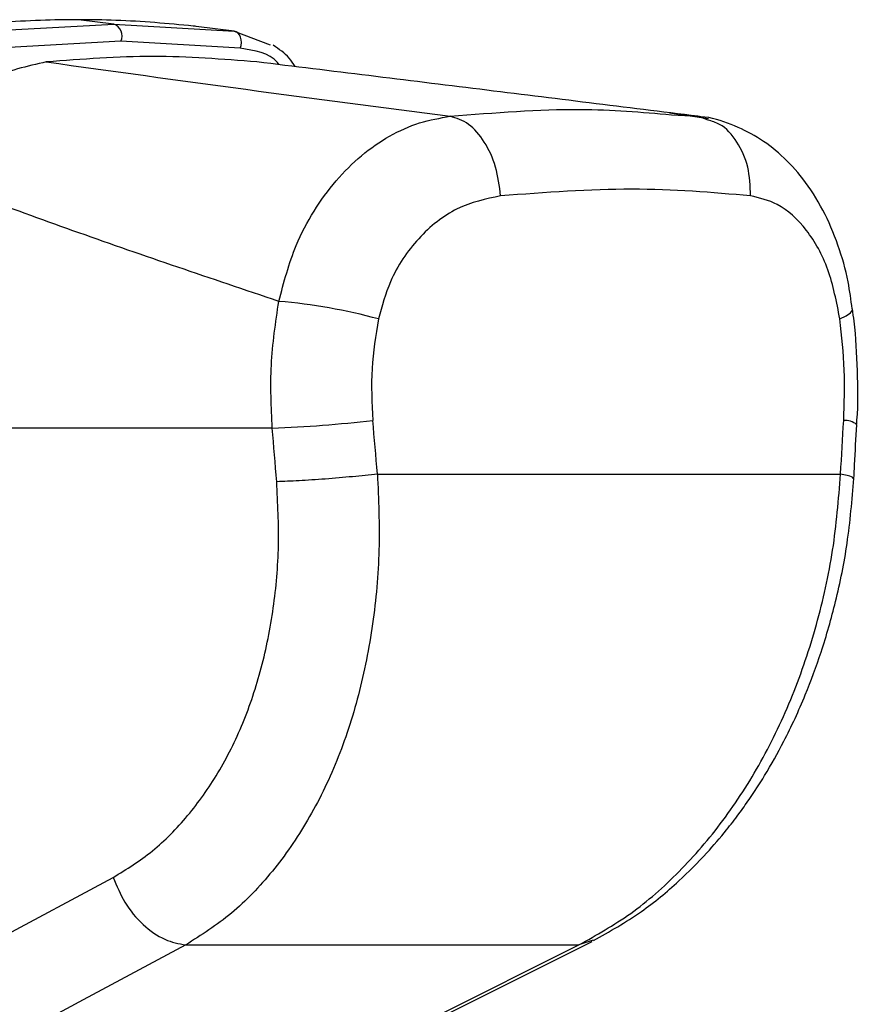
# Model space of a CAD drawing. Header units: millimetres. Extents: x 1591 to 17407, y 888 to 16227.
# Tile 59 of 78: x 12259 to 12343, y 5096 to 5194. Entities that reach past the tile are written whole.
import ezdxf

# ---------------------------------------------------------------- set-up
doc = ezdxf.new("R2010")
doc.units = ezdxf.units.MM

msp = doc.modelspace()

# ---------------------------------------------------------------- linework, layer by layer
at = {"color": 7, "linetype": 'Continuous', "lineweight": 25, "ltscale": 2}
for p, q in [((12268.846, 5193.424), (12265.316, 5193.861)), ((12256.388, 5192.727), (12268.846, 5193.424)), ((12268.846, 5193.424), (12280.83, 5192.727)), ((12276.954, 5193.204), (12276.768, 5193.226)), ((12277.039, 5193.195), (12276.954, 5193.204)), ((12280.83, 5192.727), (12277.039, 5193.195)), ((12280.83, 5192.727), (12284.43, 5191.367)), ((12269.538, 5191.711), (12257.147, 5191.008)), ((12281.447, 5191.008), (12269.538, 5191.711)), ((12328.148, 5183.972), (12324.256, 5184.527)), ((12324.464, 5184.377), (12327.098, 5184.223)), ((12328.111, 5183.843), (12327.098, 5184.223)), ((12284.643, 5153.11), (12227.807, 5153.11)), ((12295.134, 5148.525), (12341.333, 5148.525)), ((12245.19, 5095.61), (12268.785, 5108.275)), ((12276.016, 5101.54), (12315.231, 5101.54)), ((12291.22, 5089.226), (12316.547, 5101.89))]:
    msp.add_line(p, q, dxfattribs=at)
at = {"color": 8, "linetype": 'Continuous', "lineweight": 25, "ltscale": 2}
msp.add_line((12316.659, 5102.016), (12315.231, 5101.54), dxfattribs=at)
at = {"color": 7, "linetype": 'Continuous', "lineweight": 25, "ltscale": 2, "flags": 128}
for points in [[(12281.447, 5191.008), (12281.532, 5191.281), (12281.568, 5191.569), (12281.552, 5191.854), (12281.486, 5192.122), (12281.372, 5192.355), (12281.219, 5192.54), (12281.035, 5192.666), (12280.83, 5192.727)], [(12276.016, 5101.54), (12265.781, 5096.042), (12252.437, 5088.874)], [(12289.89, 5088.874), (12300.89, 5094.372), (12315.231, 5101.54)]]:
    msp.add_lwpolyline(points, dxfattribs=at)
at = {"color": 8, "linetype": 'Continuous', "lineweight": 25, "ltscale": 2, "flags": 128}
msp.add_lwpolyline([(12341.263, 5163.997), (12341.903, 5164.304), (12342.327, 5164.601), (12342.523, 5164.882), (12342.535, 5164.997)], dxfattribs=at)
at = {"color": 7, "linetype": 'Continuous', "lineweight": 25, "ltscale": 4}
for centre, radius, start, end in [((12268.39, 5192.244), 1.266, 335.11787, 68.84268), ((12280.738, 5111.025), 54.921, 74.69006, 85.23902), ((12279.985, 5279.516), 126.492, 272.11078, 276.6674)]:
    msp.add_arc(centre, radius, start, end, dxfattribs=at)
at = {"color": 8, "linetype": 'Continuous', "lineweight": 25, "ltscale": 4}
msp.add_arc((12341.748, 5152.019), 1.864, 50.06934, 93.33733, dxfattribs=at)
at = {"color": 7, "linetype": 'Continuous', "lineweight": 25, "ltscale": 4}
for centre, major_axis, ratio, start_param, end_param in [((12204.352, 4826.998), (-116.799, 1617.416), 0.071472, 4.907349, 4.910728), ((12204.352, 4826.998), (116.799, 1617.416), 0.071472, 4.917671, 4.921051), ((12198.721, 4826.228), (-111.06, 1617.419), 0.068026, 4.907839, 4.911218)]:
    msp.add_ellipse(centre, major_axis=major_axis, ratio=ratio, start_param=start_param, end_param=end_param, dxfattribs=at)
at = {"color": 7, "linetype": 'Continuous', "lineweight": 25, "ltscale": 2}
for points, knots in [([(12265.316, 5193.861), (12264.06, 5193.85), (12260.151, 5193.816), (12256.137, 5193.464), (12253.413, 5193.226)], [0, 0, 0, 0, 0.32125, 1, 1, 1, 1]), ([(12276.768, 5193.226), (12274.213, 5193.464), (12270.45, 5193.816), (12266.564, 5193.85), (12265.316, 5193.861)], [0, 0, 0, 0, 0.67875, 1, 1, 1, 1]), ([(12286.922, 5189.18), (12286.734, 5189.474), (12286.172, 5190.348), (12285.313, 5190.923), (12284.743, 5191.304)], [0, 0, 0, 0, 0.336323, 1, 1, 1, 1]), ([(12262.103, 5189.649), (12260.186, 5189.218), (12256.351, 5188.355), (12250.969, 5184.455), (12247.948, 5181.028), (12246.615, 5179.516)], [0, 0, 0, 0, 0.358423, 0.7169, 1, 1, 1, 1]), ([(12283.114, 5189.649), (12279.683, 5189.918), (12272.803, 5190.458), (12265.676, 5189.919), (12262.103, 5189.649)], [0, 0, 0, 0, 0.498544, 1, 1, 1, 1]), ([(12262.103, 5189.649), (12268.69, 5188.734), (12281.868, 5186.903), (12295.556, 5185.116), (12302.401, 5184.223)], [0, 0, 0, 0, 0.499853, 1, 1, 1, 1]), ([(12327.098, 5184.223), (12319.884, 5185.116), (12305.454, 5186.902), (12290.562, 5188.733), (12283.114, 5189.649)], [0, 0, 0, 0, 0.499877, 1, 1, 1, 1]), ([(12285.297, 5165.756), (12285.798, 5167.661), (12286.641, 5170.862), (12288.75, 5174.821), (12290.941, 5177.855), (12293.5, 5180.38), (12296.317, 5182.333), (12299.317, 5183.696), (12301.373, 5184.047), (12302.401, 5184.223)], [0, 0, 0, 0, 0.196461, 0.330152, 0.463846, 0.597934, 0.732025, 0.866012, 1, 1, 1, 1]), ([(12342.49, 5164.994), (12342.372, 5165.899), (12342.084, 5168.098), (12341.124, 5171.439), (12339.643, 5174.923), (12337.73, 5177.934), (12335.508, 5180.348), (12333.104, 5182.192), (12330.39, 5183.482), (12328.346, 5184.155), (12327.203, 5184.19), (12327.103, 5184.194)], [0, 0, 0, 0, 0.09496, 0.230794, 0.371617, 0.513299, 0.635458, 0.752039, 0.865802, 0.988226, 1, 1, 1, 1]), ([(12285.297, 5165.756), (12278.549, 5168.029), (12265.037, 5172.58), (12252.76, 5177.202), (12246.615, 5179.516)], [0, 0, 0, 0, 0.499404, 1, 1, 1, 1]), ([(12332.344, 5176.284), (12328.507, 5176.613), (12320.868, 5177.27), (12311.89, 5176.611), (12307.422, 5176.284)], [0, 0, 0, 0, 0.502298, 1, 1, 1, 1]), ([(12307.422, 5176.284), (12305.947, 5175.97), (12303.013, 5175.345), (12299.126, 5172.241), (12296.406, 5168.289), (12295.585, 5165.269), (12295.239, 5163.997)], [0, 0, 0, 0, 0.273074, 0.54299, 0.807448, 1, 1, 1, 1]), ([(12341.263, 5163.997), (12340.93, 5165.693), (12340.259, 5169.113), (12338.019, 5173.078), (12335.303, 5175.581), (12333.253, 5176.068), (12332.344, 5176.284)], [0, 0, 0, 0, 0.257817, 0.519525, 0.787005, 1, 1, 1, 1]), ([(12284.643, 5153.11), (12284.545, 5155.206), (12284.347, 5159.453), (12284.977, 5163.637), (12285.297, 5165.756)], [0, 0, 0, 0, 0.493479, 1, 1, 1, 1]), ([(12342.928, 5153.444), (12342.941, 5153.595), (12343.101, 5155.375), (12343.032, 5158.851), (12342.859, 5162.571), (12342.569, 5164.591), (12342.511, 5164.999)], [0, 0, 0, 0, 0.039266, 0.464571, 0.891976, 1, 1, 1, 1]), ([(12295.239, 5163.997), (12294.967, 5162.35), (12294.415, 5159.007), (12294.585, 5155.605), (12294.671, 5153.88)], [0, 0, 0, 0, 0.492721, 1, 1, 1, 1]), ([(12341.639, 5153.88), (12341.695, 5155.555), (12341.809, 5158.956), (12341.447, 5162.3), (12341.263, 5163.997)], [0, 0, 0, 0, 0.492692, 1, 1, 1, 1]), ([(12342.653, 5148.09), (12342.677, 5148.536), (12342.774, 5150.322), (12342.871, 5152.107), (12342.944, 5153.446)], [0, 0, 0, 0, 0.250064, 1, 1, 1, 1]), ([(12295.134, 5148.525), (12295.24, 5145.997), (12295.452, 5140.945), (12294.767, 5133.514), (12293.365, 5126.415), (12291.187, 5119.798), (12288.287, 5113.87), (12284.732, 5108.762), (12280.657, 5104.489), (12277.563, 5102.523), (12276.016, 5101.54)], [0, 0, 0, 0, 0.125078, 0.249956, 0.375349, 0.500002, 0.625552, 0.749896, 0.87499, 1, 1, 1, 1]), ([(12315.231, 5101.54), (12316.976, 5102.516), (12320.468, 5104.471), (12325.295, 5108.726), (12329.683, 5113.814), (12333.507, 5119.744), (12336.647, 5126.345), (12339.04, 5133.461), (12340.716, 5140.905), (12341.127, 5145.985), (12341.333, 5148.525)], [0, 0, 0, 0, 0.124254, 0.248755, 0.373673, 0.498312, 0.623952, 0.748648, 0.874353, 1, 1, 1, 1]), ([(12268.785, 5108.275), (12270.111, 5109.095), (12272.771, 5110.74), (12276.271, 5114.32), (12279.322, 5118.604), (12281.805, 5123.574), (12283.661, 5129.131), (12284.844, 5135.109), (12285.405, 5141.374), (12285.191, 5145.629), (12285.084, 5147.755)], [0, 0, 0, 0, 0.124405, 0.249474, 0.373855, 0.498989, 0.623387, 0.749223, 0.874701, 1, 1, 1, 1]), ([(12316.682, 5101.961), (12318.296, 5102.872), (12321.246, 5104.536), (12324.982, 5107.633), (12327.78, 5110.432), (12329.742, 5112.723), (12331.137, 5114.531), (12332.417, 5116.327), (12333.956, 5118.704), (12335.885, 5122.14), (12337.785, 5126.264), (12339.511, 5130.935), (12340.946, 5135.985), (12342.13, 5141.79), (12342.473, 5145.924), (12342.653, 5148.09)], [0, 0, 0, 0, 0.114064, 0.208423, 0.284034, 0.340127, 0.376878, 0.409397, 0.460532, 0.530919, 0.620287, 0.69909, 0.788622, 0.889186, 1, 1, 1, 1]), ([(12268.785, 5108.275), (12269.132, 5107.427), (12269.85, 5105.673), (12271.702, 5103.474), (12273.872, 5101.928), (12275.317, 5101.667), (12276.016, 5101.54)], [0, 0, 0, 0, 0.241934, 0.5, 0.758066, 1, 1, 1, 1])]:
    msp.add_open_spline(points, degree=3, knots=knots, dxfattribs=at)
at = {"color": 8, "linetype": 'Continuous', "lineweight": 25, "ltscale": 2}
for points, knots in [([(12285.318, 5189.378), (12285.265, 5189.447), (12284.417, 5190.558), (12282.884, 5190.79), (12281.447, 5191.008)], [0, 0, 0, 0, 0.0623073, 1, 1, 1, 1]), ([(12302.401, 5184.223), (12306.83, 5184.58), (12314.729, 5185.217), (12321.493, 5184.633), (12324.464, 5184.377)], [0, 0, 0, 0, 0.560726, 1, 1, 1, 1]), ([(12332.344, 5176.284), (12332.31, 5177.267), (12332.243, 5179.232), (12331.08, 5181.738), (12329.631, 5183.391), (12328.502, 5183.727), (12328.111, 5183.843)], [0, 0, 0, 0, 0.28327, 0.566541, 0.849811, 1, 1, 1, 1]), ([(12342.557, 5148.095), (12342.557, 5148.149), (12342.557, 5148.278), (12341.785, 5148.434), (12341.333, 5148.525)], [0, 0, 0, 0, 0.415348, 1, 1, 1, 1])]:
    msp.add_open_spline(points, degree=3, knots=knots, dxfattribs=at)
at = {"color": 7, "linetype": 'Continuous', "lineweight": 25, "ltscale": 2}
for points in [[(12307.422, 5176.284), (12307.296, 5177.265), (12307.044, 5179.228), (12305.861, 5181.757), (12304.262, 5183.626), (12303.022, 5184.024), (12302.401, 5184.223)], [(12295.134, 5148.525), (12294.325, 5148.435), (12292.705, 5148.255), (12289.919, 5148.019), (12287.214, 5147.835), (12285.794, 5147.782), (12285.084, 5147.755)]]:
    msp.add_open_spline(points, degree=3, dxfattribs=at)

doc.saveas('drawing.dxf')
